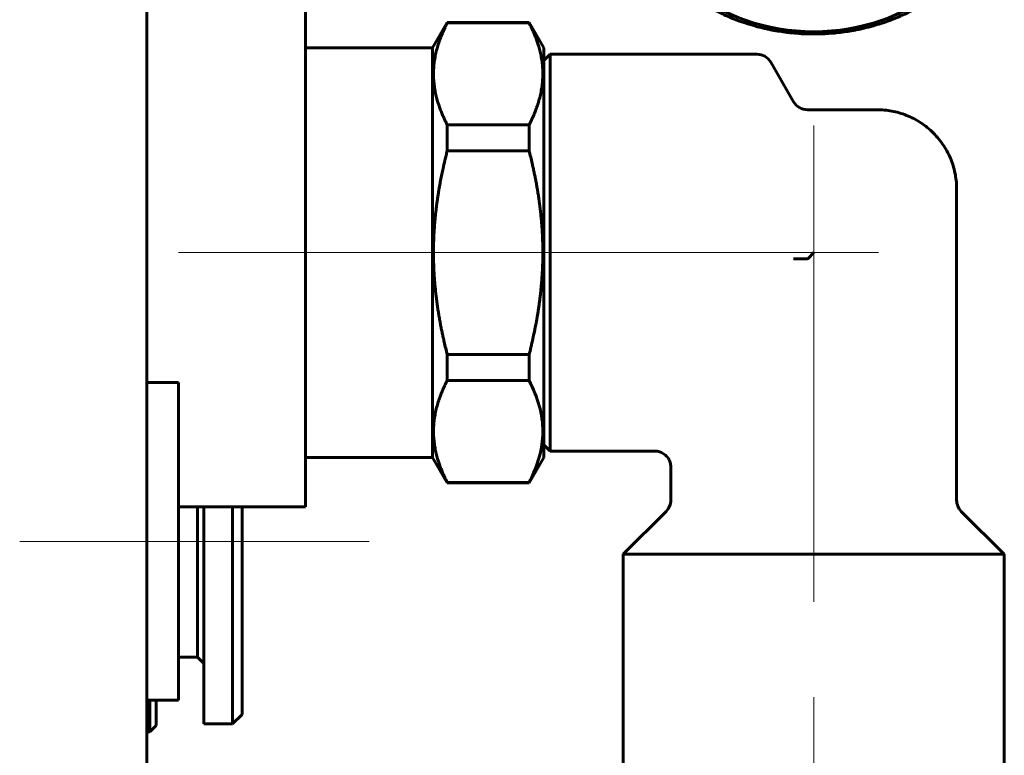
# Model space of a CAD drawing. Header units: millimetres. Extents: x 0 to 297, y 0 to 420.
# Tile 22 of 32: x 120 to 135, y 280 to 292. Entities that reach past the tile are written whole.
import ezdxf

# ---------------------------------------------------------------- set-up
doc = ezdxf.new("R2010")
doc.units = ezdxf.units.MM
doc.linetypes.add('K5LT_AXLED', pattern=[12, 7.5, -1.5, 1.5, -1.5])
doc.linetypes.add('K5LT_BASIC', pattern=[0])
doc.layers.add('Системный слой (1)', color=7, linetype='Continuous', true_color=0x6c6c6c)

# ---------------------------------------------------------------- blocks, each defined once
blk = doc.blocks.new('U2')
at = {"layer": 'Системный слой (1)', "color": 143, "linetype": 'K5LT_BASIC', "lineweight": 60, "true_color": 0x33acca}
for p, q in [((131.435, 296.041), (131.464, 296.05)), ((131.464, 296.05), (131.523, 296.068)), ((131.523, 296.068), (131.58, 296.083)), ((131.58, 296.083), (131.584, 296.084)), ((131.584, 296.084), (131.591, 296.086)), ((131.591, 296.086), (131.606, 296.09)), ((131.606, 296.09), (131.635, 296.097)), ((131.635, 296.097), (131.695, 296.112)), ((131.695, 296.112), (131.754, 296.124)), ((131.754, 296.124), (131.757, 296.125)), ((131.757, 296.125), (131.765, 296.127)), ((131.765, 296.127), (131.78, 296.13)), ((131.78, 296.13), (131.81, 296.136)), ((131.81, 296.136), (131.871, 296.147)), ((131.871, 296.147), (131.93, 296.157)), ((131.93, 296.157), (131.934, 296.157)), ((131.934, 296.157), (131.941, 296.158)), ((131.941, 296.158), (131.957, 296.161)), ((131.957, 296.161), (131.987, 296.165)), ((131.987, 296.165), (132.048, 296.173)), ((132.048, 296.173), (132.108, 296.179)), ((132.108, 296.179), (132.112, 296.18)), ((132.112, 296.18), (132.12, 296.181)), ((132.12, 296.181), (132.135, 296.182)), ((132.135, 296.182), (132.166, 296.185)), ((132.166, 296.185), (132.228, 296.19)), ((132.228, 296.19), (132.288, 296.193)), ((132.288, 296.193), (132.292, 296.193)), ((132.292, 296.193), (132.3, 296.194)), ((132.3, 296.194), (132.315, 296.195)), ((132.315, 296.195), (132.346, 296.196)), ((132.346, 296.196), (132.408, 296.197)), ((132.408, 296.197), (132.465, 296.198)), ((132.465, 296.198), (132.466, 296.198)), ((132.466, 296.198), (132.468, 296.198)), ((132.468, 296.198), (132.47, 296.198)), ((132.47, 296.198), (132.475, 296.198)), ((132.475, 296.198), (132.484, 296.198)), ((132.484, 296.198), (132.503, 296.198)), ((132.503, 296.198), (132.54, 296.197)), ((132.54, 296.197), (132.615, 296.195)), ((132.615, 296.195), (132.648, 296.193)), ((132.648, 296.193), (132.652, 296.193)), ((132.652, 296.193), (132.659, 296.192)), ((132.659, 296.192), (132.675, 296.191)), ((132.675, 296.191), (132.706, 296.189)), ((132.706, 296.189), (132.768, 296.185)), ((132.768, 296.185), (132.828, 296.179)), ((132.828, 296.179), (132.832, 296.179)), ((132.832, 296.179), (132.839, 296.178)), ((132.839, 296.178), (132.855, 296.176)), ((132.855, 296.176), (132.885, 296.172)), ((132.885, 296.172), (132.947, 296.165)), ((132.947, 296.165), (133.006, 296.156)), ((133.006, 296.156), (133.01, 296.155)), ((133.01, 296.155), (133.017, 296.154)), ((133.017, 296.154), (133.033, 296.151)), ((133.033, 296.151), (133.063, 296.146)), ((133.063, 296.146), (133.124, 296.135)), ((133.124, 296.135), (133.182, 296.123)), ((133.182, 296.123), (133.186, 296.123)), ((133.186, 296.123), (133.194, 296.121)), ((133.194, 296.121), (133.209, 296.118)), ((133.209, 296.118), (133.238, 296.111)), ((133.238, 296.111), (133.298, 296.097)), ((133.298, 296.097), (133.356, 296.082)), ((133.356, 296.082), (133.359, 296.081)), ((133.359, 296.081), (133.367, 296.079)), ((133.367, 296.079), (133.382, 296.075)), ((133.382, 296.075), (133.411, 296.067)), ((133.411, 296.067), (133.469, 296.05)), ((131.03, 295.883), (131.083, 295.908)), ((131.083, 295.908), (131.086, 295.909)), ((131.086, 295.909), (131.093, 295.912)), ((131.093, 295.912), (131.107, 295.918)), ((131.107, 295.918), (131.134, 295.93)), ((131.134, 295.93), (131.189, 295.953)), ((131.189, 295.953), (131.244, 295.975)), ((131.244, 295.975), (131.248, 295.976)), ((131.248, 295.976), (131.255, 295.979)), ((131.255, 295.979), (131.269, 295.984)), ((131.269, 295.984), (131.297, 295.994)), ((131.297, 295.994), (131.354, 296.015)), ((131.354, 296.015), (131.41, 296.033)), ((131.41, 296.033), (131.414, 296.034)), ((131.414, 296.034), (131.421, 296.037)), ((131.421, 296.037), (131.435, 296.041)), ((133.469, 296.05), (133.526, 296.032)), ((133.526, 296.032), (133.529, 296.031)), ((133.529, 296.031), (133.536, 296.028)), ((133.536, 296.028), (133.551, 296.023)), ((133.551, 296.023), (133.579, 296.014)), ((133.579, 296.014), (133.636, 295.994)), ((133.636, 295.994), (133.691, 295.973)), ((133.691, 295.973), (133.695, 295.971)), ((133.695, 295.971), (133.702, 295.969)), ((133.702, 295.969), (133.716, 295.963)), ((133.716, 295.963), (133.744, 295.952)), ((133.744, 295.952), (133.799, 295.929)), ((133.799, 295.929), (133.852, 295.906)), ((133.852, 295.906), (133.856, 295.904)), ((133.856, 295.904), (133.862, 295.901)), ((133.862, 295.901), (133.876, 295.895)), ((130.729, 295.72), (130.778, 295.749)), ((130.778, 295.749), (130.781, 295.751)), ((130.781, 295.751), (130.787, 295.755)), ((130.787, 295.755), (130.8, 295.762)), ((130.8, 295.762), (130.825, 295.777)), ((130.825, 295.777), (130.876, 295.805)), ((130.876, 295.805), (130.927, 295.832)), ((130.927, 295.832), (130.931, 295.834)), ((130.931, 295.834), (130.937, 295.838)), ((130.937, 295.838), (130.95, 295.844)), ((130.95, 295.844), (130.977, 295.858)), ((130.977, 295.858), (131.03, 295.883)), ((133.876, 295.895), (133.903, 295.882)), ((133.903, 295.882), (133.956, 295.856)), ((133.956, 295.856), (134.008, 295.83)), ((134.008, 295.83), (134.011, 295.828)), ((134.011, 295.828), (134.017, 295.825)), ((134.017, 295.825), (134.03, 295.818)), ((134.03, 295.818), (134.056, 295.804)), ((134.056, 295.804), (134.108, 295.776)), ((134.108, 295.776), (134.157, 295.747)), ((134.157, 295.747), (134.16, 295.745)), ((134.16, 295.745), (134.166, 295.741)), ((134.166, 295.741), (134.179, 295.734)), ((130.519, 295.576), (130.542, 295.593)), ((130.542, 295.593), (130.589, 295.627)), ((130.589, 295.627), (130.635, 295.659)), ((130.635, 295.659), (130.638, 295.661)), ((130.638, 295.661), (130.644, 295.665)), ((130.644, 295.665), (130.656, 295.673)), ((130.656, 295.673), (130.68, 295.689)), ((130.68, 295.689), (130.729, 295.72)), ((134.179, 295.734), (134.204, 295.719)), ((134.204, 295.719), (134.252, 295.687)), ((134.252, 295.687), (134.3, 295.656)), ((134.3, 295.656), (134.303, 295.654)), ((134.303, 295.654), (134.309, 295.65)), ((134.309, 295.65), (134.32, 295.642)), ((134.32, 295.642), (134.344, 295.625)), ((134.344, 295.625), (134.39, 295.592)), ((134.39, 295.592), (134.435, 295.558)), ((130.33, 295.42), (130.372, 295.457)), ((130.372, 295.457), (130.374, 295.459)), ((130.374, 295.459), (130.38, 295.464)), ((130.38, 295.464), (130.39, 295.473)), ((130.39, 295.473), (130.412, 295.491)), ((130.412, 295.491), (130.455, 295.527)), ((130.455, 295.527), (130.499, 295.561)), ((130.499, 295.561), (130.502, 295.563)), ((130.502, 295.563), (130.508, 295.568)), ((130.508, 295.568), (130.519, 295.576)), ((134.435, 295.558), (134.438, 295.556)), ((134.438, 295.556), (134.444, 295.552)), ((134.444, 295.552), (134.455, 295.543)), ((134.455, 295.543), (134.477, 295.525)), ((134.477, 295.525), (134.521, 295.489)), ((134.521, 295.489), (134.563, 295.453)), ((134.563, 295.453), (134.565, 295.451)), ((134.565, 295.451), (134.571, 295.446)), ((134.571, 295.446), (134.581, 295.437)), ((134.581, 295.437), (134.602, 295.418)), ((130.176, 295.267), (130.214, 295.307)), ((130.214, 295.307), (130.252, 295.346)), ((130.252, 295.346), (130.254, 295.348)), ((130.254, 295.348), (130.259, 295.353)), ((130.259, 295.353), (130.269, 295.363)), ((130.269, 295.363), (130.289, 295.382)), ((130.289, 295.382), (130.33, 295.42)), ((134.602, 295.418), (134.643, 295.38)), ((134.643, 295.38), (134.682, 295.342)), ((134.682, 295.342), (134.685, 295.34)), ((134.685, 295.34), (134.689, 295.335)), ((134.689, 295.335), (134.699, 295.325)), ((134.699, 295.325), (134.718, 295.305)), ((134.718, 295.305), (134.756, 295.265)), ((130.046, 295.115), (130.054, 295.125)), ((130.054, 295.125), (130.071, 295.146)), ((130.071, 295.146), (130.106, 295.188)), ((130.106, 295.188), (130.141, 295.229)), ((130.141, 295.229), (130.143, 295.231)), ((130.143, 295.231), (130.148, 295.237)), ((130.148, 295.237), (130.157, 295.247)), ((130.157, 295.247), (130.176, 295.267)), ((134.756, 295.265), (134.793, 295.225)), ((134.793, 295.225), (134.795, 295.223)), ((134.795, 295.223), (134.799, 295.218)), ((134.799, 295.218), (134.808, 295.207)), ((134.808, 295.207), (134.826, 295.187)), ((134.826, 295.187), (134.861, 295.145)), ((134.861, 295.145), (134.894, 295.103)), ((129.918, 294.935), (129.947, 294.979)), ((129.947, 294.979), (129.949, 294.982)), ((129.949, 294.982), (129.953, 294.988)), ((129.953, 294.988), (129.96, 294.999)), ((129.96, 294.999), (129.976, 295.021)), ((129.976, 295.021), (130.007, 295.064)), ((130.007, 295.064), (130.039, 295.107)), ((130.039, 295.107), (130.042, 295.109)), ((130.042, 295.109), (130.046, 295.115)), ((134.894, 295.103), (134.896, 295.1)), ((134.896, 295.1), (134.9, 295.095)), ((134.9, 295.095), (134.908, 295.084)), ((134.908, 295.084), (134.925, 295.063)), ((134.925, 295.063), (134.956, 295.019)), ((134.956, 295.019), (134.986, 294.975)), ((134.986, 294.975), (134.988, 294.973)), ((134.988, 294.973), (134.991, 294.967)), ((134.991, 294.967), (134.999, 294.956)), ((129.84, 294.802), (129.865, 294.848)), ((129.865, 294.848), (129.867, 294.85)), ((129.867, 294.85), (129.87, 294.856)), ((129.87, 294.856), (129.877, 294.867)), ((129.877, 294.867), (129.89, 294.89)), ((129.89, 294.89), (129.918, 294.935)), ((134.999, 294.956), (135.013, 294.934)), ((135.013, 294.934), (135.041, 294.889)), ((135.041, 294.889), (135.068, 294.844)), ((135.068, 294.844), (135.069, 294.841)), ((135.069, 294.841), (135.073, 294.835)), ((135.073, 294.835), (135.079, 294.824)), ((135.079, 294.824), (135.092, 294.8)), ((129.75, 294.617), (129.771, 294.665)), ((129.771, 294.665), (129.793, 294.712)), ((129.793, 294.712), (129.795, 294.715)), ((129.795, 294.715), (129.798, 294.721)), ((129.798, 294.721), (129.803, 294.732)), ((129.803, 294.732), (129.815, 294.756)), ((129.815, 294.756), (129.84, 294.802)), ((135.092, 294.8), (135.116, 294.754)), ((135.116, 294.754), (135.139, 294.708)), ((135.139, 294.708), (135.141, 294.705)), ((135.141, 294.705), (135.144, 294.699)), ((135.144, 294.699), (135.149, 294.687)), ((135.149, 294.687), (135.16, 294.663)), ((135.16, 294.663), (135.181, 294.616)), ((129.696, 294.476), (129.714, 294.525)), ((129.714, 294.525), (129.732, 294.573)), ((129.732, 294.573), (129.733, 294.576)), ((129.733, 294.576), (129.736, 294.582)), ((129.736, 294.582), (129.74, 294.594)), ((129.74, 294.594), (129.75, 294.617)), ((135.181, 294.616), (135.2, 294.568)), ((135.2, 294.568), (135.202, 294.565)), ((135.202, 294.565), (135.204, 294.559)), ((135.204, 294.559), (135.209, 294.547)), ((135.209, 294.547), (135.218, 294.523)), ((135.218, 294.523), (135.235, 294.475)), ((129.653, 294.333), (129.667, 294.382)), ((129.667, 294.382), (129.681, 294.431)), ((129.681, 294.431), (129.682, 294.434)), ((129.682, 294.434), (129.684, 294.44)), ((129.684, 294.44), (129.688, 294.452)), ((129.688, 294.452), (129.696, 294.476)), ((135.235, 294.475), (135.251, 294.426)), ((135.251, 294.426), (135.252, 294.423)), ((135.252, 294.423), (135.253, 294.417)), ((135.253, 294.417), (135.257, 294.405)), ((135.257, 294.405), (135.264, 294.38)), ((135.264, 294.38), (135.278, 294.331)), ((129.621, 294.187), (129.631, 294.237)), ((129.631, 294.237), (129.642, 294.286)), ((129.642, 294.286), (129.643, 294.289)), ((129.643, 294.289), (129.644, 294.295)), ((129.644, 294.295), (129.647, 294.308)), ((129.647, 294.308), (129.653, 294.333)), ((135.278, 294.331), (135.29, 294.282)), ((135.29, 294.282), (135.291, 294.279)), ((135.291, 294.279), (135.292, 294.273)), ((135.292, 294.273), (135.295, 294.26)), ((135.295, 294.26), (135.3, 294.235)), ((135.3, 294.235), (135.31, 294.185)), ((129.598, 294.014), (129.6, 294.038)), ((129.6, 294.038), (129.606, 294.087)), ((129.606, 294.087), (129.613, 294.14)), ((129.613, 294.14), (129.614, 294.143)), ((129.614, 294.143), (129.615, 294.149)), ((129.615, 294.149), (129.617, 294.162)), ((129.617, 294.162), (129.621, 294.187)), ((135.31, 294.185), (135.318, 294.136)), ((135.318, 294.136), (135.318, 294.133)), ((135.318, 294.133), (135.319, 294.126)), ((135.319, 294.126), (135.321, 294.114)), ((135.321, 294.114), (135.325, 294.089)), ((135.325, 294.089), (135.33, 294.038)), ((135.33, 294.038), (135.335, 293.988)), ((129.59, 293.843), (129.596, 293.993)), ((129.596, 293.996), (129.597, 294.002)), ((129.596, 293.993), (129.596, 293.996)), ((129.597, 294.002), (129.598, 294.014)), ((135.335, 293.988), (135.335, 293.985)), ((135.335, 293.985), (135.336, 293.979)), ((135.336, 293.979), (135.336, 293.966)), ((135.336, 293.966), (135.338, 293.941)), ((135.338, 293.941), (135.34, 293.891)), ((135.34, 293.891), (135.34, 293.843)), ((129.591, 293.794), (129.59, 293.843)), ((129.593, 293.744), (129.591, 293.794)), ((129.594, 293.719), (129.593, 293.744)), ((135.34, 293.843), (135.335, 293.693)), ((129.595, 293.706), (129.594, 293.719)), ((129.596, 293.7), (129.595, 293.706)), ((129.596, 293.697), (129.596, 293.7)), ((129.6, 293.647), (129.596, 293.697)), ((129.606, 293.597), (129.6, 293.647)), ((129.609, 293.572), (129.606, 293.597)), ((129.611, 293.559), (129.609, 293.572)), ((135.325, 293.598), (135.317, 293.545)), ((135.33, 293.647), (135.325, 293.598)), ((135.333, 293.671), (135.33, 293.647)), ((135.334, 293.684), (135.333, 293.671)), ((135.335, 293.693), (135.334, 293.69)), ((135.334, 293.69), (135.334, 293.684)), ((129.612, 293.553), (129.611, 293.559)), ((129.613, 293.55), (129.612, 293.553)), ((129.621, 293.5), (129.613, 293.55)), ((129.631, 293.45), (129.621, 293.5)), ((129.636, 293.425), (129.631, 293.45)), ((129.639, 293.413), (129.636, 293.425)), ((135.3, 293.449), (135.289, 293.399)), ((135.309, 293.498), (135.3, 293.449)), ((135.314, 293.523), (135.309, 293.498)), ((135.316, 293.536), (135.314, 293.523)), ((135.317, 293.542), (135.316, 293.536)), ((135.317, 293.545), (135.317, 293.542)), ((129.64, 293.407), (129.639, 293.413)), ((129.641, 293.403), (129.64, 293.407)), ((129.653, 293.354), (129.641, 293.403)), ((129.666, 293.305), (129.653, 293.354)), ((129.673, 293.28), (129.666, 293.305)), ((129.677, 293.268), (129.673, 293.28)), ((129.679, 293.262), (129.677, 293.268)), ((129.68, 293.259), (129.679, 293.262)), ((135.264, 293.303), (135.249, 293.255)), ((135.277, 293.353), (135.264, 293.303)), ((135.284, 293.377), (135.277, 293.353)), ((135.287, 293.39), (135.284, 293.377)), ((135.288, 293.396), (135.287, 293.39)), ((135.289, 293.399), (135.288, 293.396)), ((129.696, 293.211), (129.68, 293.259)), ((129.713, 293.162), (129.696, 293.211)), ((129.722, 293.138), (129.713, 293.162)), ((129.727, 293.126), (129.722, 293.138)), ((129.729, 293.12), (129.727, 293.126)), ((129.73, 293.117), (129.729, 293.12)), ((129.75, 293.069), (129.73, 293.117)), ((135.198, 293.11), (135.195, 293.104)), ((135.199, 293.113), (135.198, 293.11)), ((135.217, 293.161), (135.199, 293.113)), ((135.234, 293.209), (135.217, 293.161)), ((135.242, 293.233), (135.234, 293.209)), ((135.246, 293.246), (135.242, 293.233)), ((135.248, 293.252), (135.246, 293.246)), ((135.249, 293.255), (135.248, 293.252)), ((129.771, 293.022), (129.75, 293.069)), ((129.782, 292.998), (129.771, 293.022)), ((129.787, 292.986), (129.782, 292.998)), ((129.79, 292.981), (129.787, 292.986)), ((129.791, 292.978), (129.79, 292.981)), ((129.814, 292.931), (129.791, 292.978)), ((135.127, 292.953), (135.116, 292.93)), ((135.133, 292.965), (135.127, 292.953)), ((135.136, 292.971), (135.133, 292.965)), ((135.137, 292.974), (135.136, 292.971)), ((135.159, 293.02), (135.137, 292.974)), ((135.18, 293.068), (135.159, 293.02)), ((135.19, 293.092), (135.18, 293.068)), ((135.195, 293.104), (135.19, 293.092)), ((129.839, 292.885), (129.814, 292.931)), ((129.852, 292.862), (129.839, 292.885)), ((129.858, 292.85), (129.852, 292.862)), ((129.861, 292.845), (129.858, 292.85)), ((129.863, 292.842), (129.861, 292.845)), ((129.889, 292.797), (129.863, 292.842)), ((129.917, 292.752), (129.889, 292.797)), ((135.04, 292.795), (135.012, 292.75)), ((135.054, 292.818), (135.04, 292.795)), ((135.061, 292.829), (135.054, 292.818)), ((135.064, 292.835), (135.061, 292.829)), ((135.066, 292.838), (135.064, 292.835)), ((135.091, 292.883), (135.066, 292.838)), ((135.116, 292.93), (135.091, 292.883)), ((129.932, 292.729), (129.917, 292.752)), ((129.939, 292.718), (129.932, 292.729)), ((129.943, 292.713), (129.939, 292.718)), ((129.945, 292.71), (129.943, 292.713)), ((129.975, 292.666), (129.945, 292.71)), ((130.006, 292.623), (129.975, 292.666)), ((134.955, 292.665), (134.923, 292.621)), ((134.97, 292.687), (134.955, 292.665)), ((134.978, 292.698), (134.97, 292.687)), ((134.981, 292.703), (134.978, 292.698)), ((134.983, 292.706), (134.981, 292.703)), ((135.012, 292.75), (134.983, 292.706)), ((130.022, 292.601), (130.006, 292.623)), ((130.03, 292.59), (130.022, 292.601)), ((130.035, 292.585), (130.03, 292.59)), ((130.037, 292.582), (130.035, 292.585)), ((130.07, 292.54), (130.037, 292.582)), ((130.105, 292.499), (130.07, 292.54)), ((130.122, 292.478), (130.105, 292.499)), ((134.825, 292.497), (134.79, 292.456)), ((134.86, 292.539), (134.825, 292.497)), ((134.877, 292.56), (134.86, 292.539)), ((134.885, 292.571), (134.877, 292.56)), ((134.889, 292.576), (134.885, 292.571)), ((134.891, 292.579), (134.889, 292.576)), ((134.923, 292.621), (134.891, 292.579)), ((130.131, 292.468), (130.122, 292.478)), ((130.136, 292.463), (130.131, 292.468)), ((130.138, 292.46), (130.136, 292.463)), ((130.174, 292.42), (130.138, 292.46)), ((130.212, 292.38), (130.174, 292.42)), ((130.232, 292.36), (130.212, 292.38)), ((130.241, 292.35), (130.232, 292.36)), ((130.246, 292.345), (130.241, 292.35)), ((130.249, 292.343), (130.246, 292.345)), ((130.288, 292.305), (130.249, 292.343)), ((134.671, 292.332), (134.661, 292.323)), ((134.676, 292.337), (134.671, 292.332)), ((134.679, 292.34), (134.676, 292.337)), ((134.717, 292.378), (134.679, 292.34)), ((134.755, 292.418), (134.717, 292.378)), ((134.774, 292.439), (134.755, 292.418)), ((134.783, 292.449), (134.774, 292.439)), ((134.787, 292.454), (134.783, 292.449)), ((134.79, 292.456), (134.787, 292.454)), ((130.329, 292.267), (130.288, 292.305)), ((130.35, 292.248), (130.329, 292.267)), ((130.36, 292.239), (130.35, 292.248)), ((130.365, 292.234), (130.36, 292.239)), ((130.368, 292.232), (130.365, 292.234)), ((130.41, 292.196), (130.368, 292.232)), ((130.454, 292.16), (130.41, 292.196)), ((134.519, 292.194), (134.475, 292.159)), ((134.54, 292.213), (134.519, 292.194)), ((134.551, 292.222), (134.54, 292.213)), ((134.556, 292.226), (134.551, 292.222)), ((134.559, 292.229), (134.556, 292.226)), ((134.6, 292.265), (134.559, 292.229)), ((134.641, 292.303), (134.6, 292.265)), ((134.661, 292.323), (134.641, 292.303)), ((130.476, 292.142), (130.454, 292.16)), ((130.487, 292.134), (130.476, 292.142)), ((130.493, 292.129), (130.487, 292.134)), ((130.496, 292.127), (130.493, 292.129)), ((130.54, 292.093), (130.496, 292.127)), ((130.587, 292.06), (130.54, 292.093)), ((130.61, 292.043), (130.587, 292.06)), ((130.622, 292.035), (130.61, 292.043)), ((130.628, 292.031), (130.622, 292.035)), ((130.631, 292.029), (130.628, 292.031)), ((130.678, 291.998), (130.631, 292.029)), ((134.287, 292.02), (134.275, 292.012)), ((134.293, 292.024), (134.287, 292.02)), ((134.296, 292.026), (134.293, 292.024)), ((134.342, 292.059), (134.296, 292.026)), ((134.389, 292.092), (134.342, 292.059)), ((134.411, 292.109), (134.389, 292.092)), ((134.423, 292.118), (134.411, 292.109)), ((134.428, 292.122), (134.423, 292.118)), ((134.431, 292.124), (134.428, 292.122)), ((134.475, 292.159), (134.431, 292.124)), ((130.727, 291.967), (130.678, 291.998)), ((130.752, 291.952), (130.727, 291.967)), ((130.764, 291.944), (130.752, 291.952)), ((130.771, 291.94), (130.764, 291.944)), ((130.774, 291.938), (130.771, 291.94)), ((130.823, 291.91), (130.774, 291.938)), ((130.874, 291.881), (130.823, 291.91)), ((130.9, 291.867), (130.874, 291.881)), ((130.913, 291.86), (130.9, 291.867)), ((134.054, 291.88), (134.003, 291.853)), ((134.105, 291.908), (134.054, 291.88)), ((134.131, 291.923), (134.105, 291.908)), ((134.143, 291.93), (134.131, 291.923)), ((134.15, 291.934), (134.143, 291.93)), ((134.153, 291.936), (134.15, 291.934)), ((134.202, 291.966), (134.153, 291.936)), ((134.25, 291.997), (134.202, 291.966)), ((134.275, 292.012), (134.25, 291.997)), ((130.92, 291.857), (130.913, 291.86)), ((130.923, 291.855), (130.92, 291.857)), ((130.975, 291.829), (130.923, 291.855)), ((131.028, 291.803), (130.975, 291.829)), ((131.055, 291.791), (131.028, 291.803)), ((131.068, 291.784), (131.055, 291.791)), ((131.075, 291.781), (131.068, 291.784)), ((131.078, 291.78), (131.075, 291.781)), ((131.132, 291.756), (131.078, 291.78)), ((131.187, 291.733), (131.132, 291.756)), ((131.215, 291.722), (131.187, 291.733)), ((131.229, 291.717), (131.215, 291.722)), ((131.236, 291.714), (131.229, 291.717)), ((131.239, 291.712), (131.236, 291.714)), ((131.294, 291.692), (131.239, 291.712)), ((133.687, 291.711), (133.683, 291.709)), ((133.741, 291.732), (133.687, 291.711)), ((133.796, 291.755), (133.741, 291.732)), ((133.824, 291.767), (133.796, 291.755)), ((133.837, 291.773), (133.824, 291.767)), ((133.844, 291.776), (133.837, 291.773)), ((133.848, 291.778), (133.844, 291.776)), ((133.901, 291.802), (133.848, 291.778)), ((133.954, 291.828), (133.901, 291.802)), ((133.98, 291.841), (133.954, 291.828)), ((133.993, 291.848), (133.98, 291.841)), ((134, 291.851), (133.993, 291.848)), ((134.003, 291.853), (134, 291.851)), ((131.351, 291.672), (131.294, 291.692)), ((131.38, 291.662), (131.351, 291.672)), ((131.394, 291.657), (131.38, 291.662)), ((131.401, 291.655), (131.394, 291.657)), ((131.405, 291.654), (131.401, 291.655)), ((131.462, 291.636), (131.405, 291.654)), ((131.52, 291.619), (131.462, 291.636)), ((131.549, 291.61), (131.52, 291.619)), ((131.564, 291.606), (131.549, 291.61)), ((131.571, 291.604), (131.564, 291.606)), ((131.575, 291.603), (131.571, 291.604)), ((131.633, 291.589), (131.575, 291.603)), ((131.692, 291.574), (131.633, 291.589)), ((131.722, 291.568), (131.692, 291.574)), ((131.737, 291.564), (131.722, 291.568)), ((131.745, 291.563), (131.737, 291.564)), ((131.748, 291.562), (131.745, 291.563)), ((131.807, 291.55), (131.748, 291.562)), ((133.151, 291.556), (133.121, 291.55)), ((133.166, 291.559), (133.151, 291.556)), ((133.173, 291.56), (133.166, 291.559)), ((133.177, 291.561), (133.173, 291.56)), ((133.236, 291.574), (133.177, 291.561)), ((133.295, 291.588), (133.236, 291.574)), ((133.325, 291.595), (133.295, 291.588)), ((133.34, 291.599), (133.325, 291.595)), ((133.347, 291.601), (133.34, 291.599)), ((133.351, 291.602), (133.347, 291.601)), ((133.408, 291.618), (133.351, 291.602)), ((133.466, 291.635), (133.408, 291.618)), ((133.495, 291.644), (133.466, 291.635)), ((133.51, 291.649), (133.495, 291.644)), ((133.517, 291.651), (133.51, 291.649)), ((133.521, 291.652), (133.517, 291.651)), ((133.577, 291.671), (133.521, 291.652)), ((133.634, 291.691), (133.577, 291.671)), ((133.662, 291.701), (133.634, 291.691)), ((133.676, 291.707), (133.662, 291.701)), ((133.683, 291.709), (133.676, 291.707)), ((131.868, 291.539), (131.807, 291.55)), ((131.898, 291.534), (131.868, 291.539)), ((131.913, 291.531), (131.898, 291.534)), ((131.921, 291.53), (131.913, 291.531)), ((131.925, 291.53), (131.921, 291.53)), ((131.984, 291.521), (131.925, 291.53)), ((132.045, 291.513), (131.984, 291.521)), ((132.076, 291.509), (132.045, 291.513)), ((132.091, 291.508), (132.076, 291.509)), ((132.099, 291.507), (132.091, 291.508)), ((132.103, 291.506), (132.099, 291.507)), ((132.163, 291.501), (132.103, 291.506)), ((132.225, 291.496), (132.163, 291.501)), ((132.256, 291.494), (132.225, 291.496)), ((132.271, 291.493), (132.256, 291.494)), ((132.279, 291.493), (132.271, 291.493)), ((132.283, 291.492), (132.279, 291.493)), ((132.465, 291.488), (132.283, 291.492)), ((132.523, 291.488), (132.465, 291.488)), ((132.585, 291.49), (132.523, 291.488)), ((132.616, 291.491), (132.585, 291.49)), ((132.631, 291.492), (132.616, 291.491)), ((132.639, 291.492), (132.631, 291.492)), ((132.643, 291.492), (132.639, 291.492)), ((132.703, 291.496), (132.643, 291.492)), ((132.765, 291.5), (132.703, 291.496)), ((132.795, 291.503), (132.765, 291.5)), ((132.811, 291.505), (132.795, 291.503)), ((132.819, 291.505), (132.811, 291.505)), ((132.822, 291.506), (132.819, 291.505)), ((132.882, 291.513), (132.822, 291.506)), ((132.944, 291.52), (132.882, 291.513)), ((132.974, 291.525), (132.944, 291.52)), ((132.989, 291.527), (132.974, 291.525)), ((132.997, 291.528), (132.989, 291.527)), ((133.001, 291.529), (132.997, 291.528)), ((133.06, 291.539), (133.001, 291.529)), ((133.121, 291.55), (133.06, 291.539))]:
    blk.add_line(p, q, dxfattribs=at)
blk = doc.blocks.new('U99')
at = {"layer": 'Системный слой (1)', "color": 143, "linetype": 'K5LT_BASIC', "lineweight": 60, "true_color": 0x33acca}
for p, q in [((128.315, 291.17), (128.315, 290.652)), ((128.315, 287.485), (128.315, 284.92))]:
    blk.add_line(p, q, dxfattribs=at)
blk = doc.blocks.new('U100')
at = {"layer": 'Системный слой (1)', "color": 143, "linetype": 'K5LT_BASIC', "lineweight": 60, "true_color": 0x33acca}
for p, q in [((132.465, 283.295), (129.465, 283.295)), ((135.465, 283.295), (134.587, 283.295))]:
    blk.add_line(p, q, dxfattribs=at)

msp = doc.modelspace()

# ---------------------------------------------------------------- linework, layer by layer
at = {"layer": 'Системный слой (1)', "color": 143, "linetype": 'K5LT_BASIC', "lineweight": 60, "true_color": 0x33acca}
for p, q in [((121.9653, 300.1233), (121.9653, 283.4983)), ((124.4653, 298.2512), (124.4653, 286.1725)), ((126.4653, 291.2696), (126.6963, 291.6696)), ((126.6963, 291.662), (126.6963, 291.6696)), ((127.9844, 291.6696), (126.6963, 291.6696)), ((127.9844, 291.662), (126.6963, 291.662)), ((128.2153, 291.2696), (127.9844, 291.6696)), ((127.9844, 291.662), (127.9844, 291.6696)), ((126.4653, 291.2696), (124.4653, 291.2696)), ((126.4653, 284.8196), (126.4653, 291.2696)), ((128.2153, 284.8196), (128.2153, 291.2696)), ((128.2153, 291.0696), (128.3153, 291.1696)), ((128.3153, 291.1696), (131.571, 291.1696)), ((132.1484, 290.4196), (131.7875, 291.0446)), ((128.3153, 290.6523), (128.3153, 287.4845)), ((133.4653, 290.2946), (132.3649, 290.2946)), ((126.6963, 290.0564), (127.9844, 290.0564)), ((126.6963, 289.6503), (126.6963, 290.0564)), ((127.9844, 289.6503), (127.9844, 290.0564)), ((127.9844, 289.6503), (126.6963, 289.6503)), ((134.7153, 289.0446), (134.7153, 284.1482)), ((132.4653, 288.0446), (132.3751, 287.9544)), ((126.6963, 286.439), (127.9844, 286.439)), ((126.6963, 286.0329), (126.6963, 286.439)), ((127.9844, 286.0329), (127.9844, 286.439)), ((124.4653, 286.1725), (124.4653, 284.0446)), ((121.9653, 285.9983), (122.4653, 285.9983)), ((122.4653, 285.9983), (122.4653, 280.9983)), ((127.9844, 286.0329), (126.6963, 286.0329)), ((128.2153, 285.0196), (128.3153, 284.9196)), ((128.3153, 284.9196), (129.9654, 284.9196)), ((126.4653, 284.8196), (124.4653, 284.8196)), ((126.4653, 284.8196), (126.6963, 284.4196)), ((128.2153, 284.8196), (127.9844, 284.4196)), ((130.2153, 284.6697), (130.2153, 284.1482)), ((126.6963, 284.4196), (126.6963, 284.4272)), ((126.6963, 284.4272), (127.9844, 284.4272)), ((127.9844, 284.4196), (127.9844, 284.4272)), ((127.9844, 284.4196), (126.6963, 284.4196)), ((122.4653, 284.0446), (124.4653, 284.0446)), ((122.7653, 283.3869), (122.7653, 284.0446)), ((122.8653, 280.6233), (122.8653, 284.0446)), ((123.3153, 280.6233), (123.3153, 284.0446)), ((123.4653, 280.7733), (123.4653, 284.0446)), ((130.1421, 283.9714), (129.4653, 283.2946)), ((134.7886, 283.9714), (135.4653, 283.2946)), ((121.9653, 283.4983), (121.9653, 279.4983)), ((122.7653, 281.6733), (122.7653, 283.3869)), ((129.4653, 278.3946), (129.4653, 283.2946)), ((134.5867, 283.2946), (132.4653, 283.2946)), ((135.4653, 278.3946), (135.4653, 283.2946)), ((122.7653, 281.6733), (122.4653, 281.6733)), ((122.7653, 281.6733), (122.8653, 281.5733)), ((121.9653, 280.9983), (122.4653, 280.9983)), ((122.0153, 280.4983), (122.0153, 280.9983)), ((122.1153, 280.5983), (122.1153, 280.9983)), ((123.4653, 280.7733), (123.3153, 280.6233)), ((122.1153, 280.5983), (122.0153, 280.4983)), ((123.3153, 280.6233), (122.8653, 280.6233)), ((122.0153, 280.4983), (121.9653, 280.4983))]:
    msp.add_line(p, q, dxfattribs=at)
at = {"layer": 'Системный слой (1)', "color": 30, "linetype": 'K5LT_AXLED', "lineweight": 18, "true_color": 0xff8000}
for p, q in [((132.4653, 290.0446), (132.4653, 274.9446)), ((122.4653, 288.0446), (128.6963, 288.0446)), ((125.9844, 288.0446), (133.571, 288.0446)), ((125.4653, 283.4983), (119.9653, 283.4983))]:
    msp.add_line(p, q, dxfattribs=at)
at = {"layer": 'Системный слой (1)', "color": 143, "linetype": 'K5LT_BASIC', "lineweight": 60, "true_color": 0x33acca}
for centre, start, end in [((131.571, 290.9196), 29.99988, 90), ((132.3649, 290.5446), 210.00002, 270), ((129.9653, 284.1482), 315, 0), ((134.9653, 284.1482), 180, 225)]:
    msp.add_arc(centre, 0.25, start, end, dxfattribs=at)
msp.add_ellipse((132.4653, 293.7566), major_axis=(2.725, 0), ratio=0.819152, dxfattribs=at)
for points, knots in [([(126.6963, 291.662), (126.6893, 291.6483), (126.6755, 291.6209), (126.6491, 291.5657), (126.6243, 291.5101), (126.6013, 291.4539), (126.5849, 291.4112), (126.5694, 291.3679), (126.5548, 291.3241), (126.5414, 291.2797), (126.529, 291.2348), (126.5179, 291.1893), (126.508, 291.1431), (126.4994, 291.0963), (126.4923, 291.049), (126.4867, 291.0012), (126.4826, 290.9529), (126.4803, 290.9056), (126.4798, 290.8731), (126.4798, 290.8408), (126.4805, 290.8075), (126.483, 290.7596), (126.4872, 290.7122), (126.4928, 290.6655), (126.4998, 290.6197), (126.5081, 290.5747), (126.5174, 290.5311), (126.5277, 290.4889), (126.5386, 290.4485), (126.5501, 290.4097), (126.5619, 290.3729), (126.5739, 290.3377), (126.586, 290.3045), (126.5982, 290.2727), (126.6104, 290.2421), (126.6228, 290.2126), (126.635, 290.1844), (126.6511, 290.1488), (126.6712, 290.1063), (126.6879, 290.0728), (126.6963, 290.0564)], [0, 0, 0, 0, 0.0260128, 0.052087, 0.1046331, 0.1311861, 0.1581203, 0.1852824, 0.2128041, 0.2404971, 0.2686232, 0.297012, 0.3258472, 0.3549127, 0.384382, 0.414019, 0.4438681, 0.4738434, 0.5016349, 0.5037794, 0.5335501, 0.5629171, 0.5920975, 0.6207871, 0.6490977, 0.6766509, 0.7038122, 0.7298151, 0.7550228, 0.7788236, 0.802029, 0.823727, 0.8445225, 0.8641354, 0.8834505, 0.9018455, 0.9196204, 0.9364643, 0.9689393, 1, 1, 1, 1]), ([(127.9844, 290.0564), (127.9914, 290.0701), (128.0052, 290.0975), (128.0316, 290.1527), (128.0564, 290.2083), (128.0794, 290.2645), (128.0958, 290.3072), (128.1113, 290.3506), (128.1259, 290.3943), (128.1393, 290.4387), (128.1517, 290.4836), (128.1628, 290.5291), (128.1727, 290.5753), (128.1813, 290.6221), (128.1884, 290.6694), (128.194, 290.7173), (128.1981, 290.7655), (128.2004, 290.8129), (128.2009, 290.8453), (128.2009, 290.8777), (128.2002, 290.9109), (128.1977, 290.9588), (128.1935, 291.0062), (128.1879, 291.0529), (128.1809, 291.0988), (128.1726, 291.1437), (128.1633, 291.1873), (128.153, 291.2295), (128.1421, 291.2699), (128.1306, 291.3087), (128.1188, 291.3455), (128.1068, 291.3807), (128.0947, 291.4139), (128.0825, 291.4457), (128.0703, 291.4763), (128.0579, 291.5058), (128.0456, 291.534), (128.0296, 291.5696), (128.0095, 291.6121), (127.9928, 291.6457), (127.9844, 291.662)], [0, 0, 0, 0, 0.0260128, 0.052087, 0.1046331, 0.1311861, 0.1581203, 0.1852824, 0.2128041, 0.2404971, 0.2686232, 0.297012, 0.3258472, 0.3549127, 0.384382, 0.414019, 0.4438681, 0.4738434, 0.5016349, 0.5037794, 0.5335501, 0.5629171, 0.5920975, 0.6207871, 0.6490977, 0.6766509, 0.7038122, 0.7298151, 0.7550228, 0.7788236, 0.802029, 0.823727, 0.8445225, 0.8641354, 0.8834505, 0.9018455, 0.9196204, 0.9364643, 0.9689393, 1, 1, 1, 1]), ([(126.6963, 289.6503), (126.6899, 289.6252), (126.677, 289.574), (126.6546, 289.4807), (126.6357, 289.3975), (126.6168, 289.3098), (126.6006, 289.2306), (126.5849, 289.1487), (126.5724, 289.0788), (126.5629, 289.0233), (126.5535, 288.9651), (126.5443, 288.9049), (126.5354, 288.8425), (126.5269, 288.7781), (126.5187, 288.7109), (126.511, 288.6412), (126.503, 288.5595), (126.4952, 288.4659), (126.4883, 288.36), (126.4836, 288.2603), (126.4809, 288.1676), (126.4799, 288.0985), (126.4797, 288.0411), (126.48, 287.983), (126.4812, 287.9083), (126.484, 287.8205), (126.4882, 287.7327), (126.4937, 287.6452), (126.5004, 287.5586), (126.5084, 287.4728), (126.5174, 287.3887), (126.5274, 287.3062), (126.5383, 287.2258), (126.5499, 287.1471), (126.5621, 287.0704), (126.5751, 286.995), (126.5886, 286.9212), (126.6027, 286.8488), (126.6171, 286.778), (126.6321, 286.7083), (126.6575, 286.5952), (126.6793, 286.5056), (126.6963, 286.439)], [0, 0, 0, 0, 0.0238661, 0.0487708, 0.0885933, 0.1026483, 0.1316645, 0.1631878, 0.179718, 0.1971786, 0.2152478, 0.2341846, 0.2533713, 0.2734427, 0.2941368, 0.3159005, 0.33817, 0.369937, 0.4026223, 0.4361484, 0.46201, 0.4882516, 0.4999939, 0.5149676, 0.5418831, 0.5689935, 0.596101, 0.623058, 0.6499072, 0.6763917, 0.7025547, 0.7280345, 0.7531352, 0.7774722, 0.801454, 0.8248594, 0.8480729, 0.8707082, 0.8929793, 0.9147893, 0.936467, 1, 1, 1, 1]), ([(127.9844, 286.439), (127.9941, 286.477), (128.0069, 286.5284), (128.0292, 286.622), (128.0452, 286.6925), (128.0676, 286.7968), (128.0836, 286.8762), (128.099, 286.9584), (128.1086, 287.012), (128.1181, 287.0677), (128.1275, 287.126), (128.1367, 287.1863), (128.1456, 287.2487), (128.1541, 287.3132), (128.1623, 287.3805), (128.1699, 287.4502), (128.1779, 287.532), (128.1858, 287.6263), (128.1926, 287.7323), (128.1972, 287.832), (128.1998, 287.9242), (128.2008, 287.9925), (128.201, 288.0499), (128.2007, 288.0988), (128.2001, 288.1451), (128.1988, 288.2036), (128.1966, 288.2714), (128.1924, 288.3592), (128.1878, 288.4319), (128.1834, 288.49), (128.1787, 288.5475), (128.172, 288.619), (128.163, 288.703), (128.153, 288.7854), (128.1421, 288.8657), (128.1305, 288.9442), (128.1183, 289.0207), (128.1053, 289.0959), (128.0918, 289.1695), (128.0778, 289.2418), (128.0633, 289.3124), (128.0484, 289.3818), (128.0231, 289.4946), (128.0014, 289.5839), (127.9844, 289.6503)], [0, 0, 0, 0, 0.0362431, 0.0489129, 0.0888528, 0.1029492, 0.1474237, 0.1636519, 0.1802196, 0.1977135, 0.2158127, 0.2347762, 0.2539891, 0.2740838, 0.2947995, 0.3165798, 0.3388625, 0.3706486, 0.4039431, 0.4369106, 0.4627895, 0.4890475, 0.4999939, 0.5157788, 0.5342618, 0.5427088, 0.5698245, 0.5969304, 0.623877, 0.6370623, 0.650717, 0.6771837, 0.7033217, 0.7287656, 0.7538267, 0.7781137, 0.8020409, 0.8253877, 0.8485437, 0.8711202, 0.8933255, 0.9150665, 0.9366756, 1, 1, 1, 1]), ([(132.1484, 287.9492), (132.1566, 287.9494), (132.1748, 287.9497), (132.208, 287.95), (132.2463, 287.9501), (132.2888, 287.95), (132.3298, 287.9498), (132.3547, 287.9495), (132.3649, 287.9494)], [0, 0, 0, 0, 0.1897668, 0.3558233, 0.5211077, 0.716965, 0.8842419, 1, 1, 1, 1]), ([(132.3649, 287.9494), (132.3661, 287.9494), (132.3674, 287.9496), (132.3686, 287.9501), (132.3702, 287.9506), (132.3716, 287.9514), (132.3729, 287.9524), (132.3737, 287.953), (132.3744, 287.9537), (132.3751, 287.9544)], [0, 0, 0, 0, 0.3280276, 0.3280276, 0.3280276, 0.7499837, 0.7499837, 0.7499837, 1, 1, 1, 1]), ([(126.6963, 286.0329), (126.6893, 286.0192), (126.6755, 285.9917), (126.6491, 285.9365), (126.6243, 285.8809), (126.6013, 285.8248), (126.5849, 285.782), (126.5694, 285.7387), (126.5548, 285.6949), (126.5414, 285.6506), (126.529, 285.6057), (126.5179, 285.5601), (126.508, 285.514), (126.4994, 285.4672), (126.4923, 285.4198), (126.4867, 285.372), (126.4826, 285.3238), (126.4803, 285.2764), (126.4798, 285.2439), (126.4798, 285.2116), (126.4805, 285.1784), (126.483, 285.1304), (126.4872, 285.0831), (126.4928, 285.0363), (126.4998, 284.9905), (126.5081, 284.9456), (126.5174, 284.902), (126.5277, 284.8597), (126.5386, 284.8193), (126.5501, 284.7806), (126.5619, 284.7437), (126.5739, 284.7086), (126.586, 284.6754), (126.5982, 284.6435), (126.6104, 284.613), (126.6228, 284.5834), (126.635, 284.5553), (126.6511, 284.5197), (126.6712, 284.4771), (126.6879, 284.4436), (126.6963, 284.4272)], [0, 0, 0, 0, 0.0260128, 0.052087, 0.1046331, 0.1311861, 0.1581203, 0.1852824, 0.2128041, 0.2404971, 0.2686232, 0.297012, 0.3258472, 0.3549127, 0.384382, 0.414019, 0.4438681, 0.4738434, 0.5016349, 0.5037794, 0.5335501, 0.5629171, 0.5920975, 0.6207871, 0.6490977, 0.6766509, 0.7038122, 0.7298151, 0.7550228, 0.7788236, 0.802029, 0.823727, 0.8445225, 0.8641354, 0.8834505, 0.9018455, 0.9196204, 0.9364643, 0.9689393, 1, 1, 1, 1]), ([(127.9844, 284.4272), (128.1191, 284.6906), (128.2004, 284.9568), (128.2012, 285.3624), (128.1813, 285.4991), (128.1065, 285.7679), (128.0519, 285.9009), (127.9844, 286.0329)], [0, 0, 0, 0, 0.5, 0.5, 0.75, 0.75, 1, 1, 1, 1]), ([(129.9654, 284.9196), (129.9889, 284.9196), (130.0139, 284.9162), (130.0496, 284.9053), (130.0606, 284.9011), (130.0818, 284.8912), (130.0922, 284.8854), (130.112, 284.8725), (130.1214, 284.8653), (130.1393, 284.8496), (130.1476, 284.8411), (130.163, 284.8231), (130.1701, 284.8136), (130.1827, 284.7938), (130.1882, 284.7835), (130.1978, 284.7624), (130.2018, 284.7515), (130.2083, 284.7297), (130.2107, 284.7187), (130.2144, 284.6949), (130.2153, 284.6821), (130.2153, 284.6696)], [0.00044451, 0.00044451, 0.00044451, 0.00044451, 0.2, 0.2, 0.28813054, 0.28813054, 0.37511193, 0.37511193, 0.46133757, 0.46133757, 0.54719621, 0.54719621, 0.633073, 0.633073, 0.71935059, 0.71935059, 0.80641016, 0.80641016, 0.89463262, 0.89463262, 0.99994468, 0.99994468, 0.99994468, 0.99994468])]:
    msp.add_open_spline(points, degree=3, knots=knots, dxfattribs=at)
msp.add_rational_spline([(134.7153, 289.0446), (134.7153, 290.2946), (133.4653, 290.2946), (133.4653, 290.2946), (133.4653, 290.2946)], [0.999999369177, 0.707107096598, 1, 1, 1], degree=2, knots=[0.00002981, 0.00002981, 0.00002981, 0.99975238, 0.99975238, 0.99975404, 0.99975404, 0.99975404], dxfattribs=at)

# ---------------------------------------------------------------- block references
at = {"layer": 'Системный слой (1)'}
for name in ['U2', 'U99', 'U100']:
    msp.add_blockref(name, (0, 0), dxfattribs=at)

doc.saveas('drawing.dxf')
